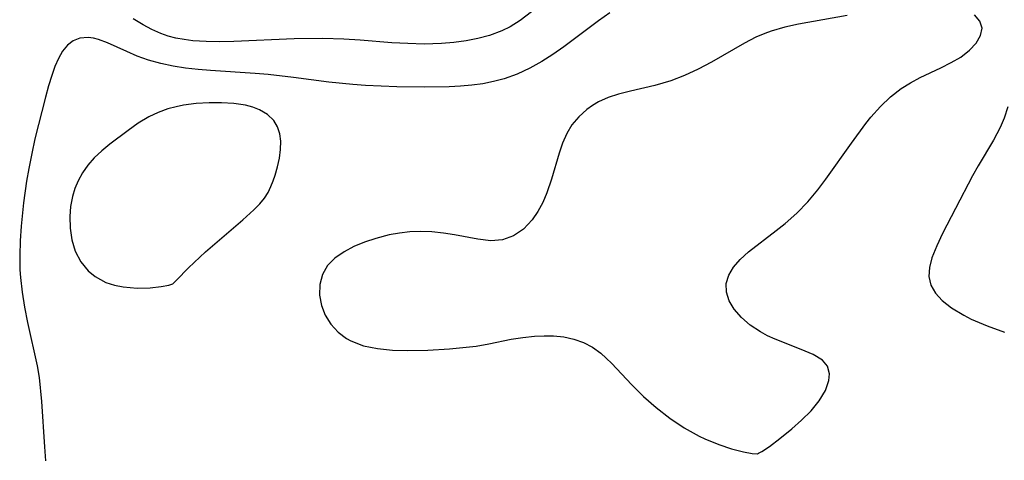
# Model space of a CAD drawing. Header units: metres. Extents: x 1073367 to 1082519, y 1569854 to 1574957.
# Tile 120 of 256: x 1074390 to 1074508, y 1573252 to 1573305. Entities that reach past the tile are written whole.
import ezdxf

# ---------------------------------------------------------------- set-up
doc = ezdxf.new("R2010")
doc.units = ezdxf.units.M
doc.layers.add('CGG_CurvaNivelLidar_v1', color=253, linetype='Continuous', lineweight=30)

msp = doc.modelspace()

# ---------------------------------------------------------------- linework, layer by layer
at = {"layer": 'CGG_CurvaNivelLidar_v1'}
for p, q in [((1074404.9417, 1573303.9338, 65), (1074403.7333, 1573304.6619, 65)), ((1074450.0219, 1573304.4847, 65), (1074448.815, 1573303.7222, 65)), ((1074451.3397, 1573305.5178, 65), (1074450.0219, 1573304.4847, 65)), ((1074460.7408, 1573305.3706, 65.5), (1074459.3674, 1573304.4415, 65.5)), ((1074489.1087, 1573305.0498, 66), (1074483.2696, 1573304.0142, 66)), ((1074504.9474, 1573304.3781, 66), (1074504.3194, 1573305.1361, 66)), ((1074405.9898, 1573303.381, 65), (1074404.9417, 1573303.9338, 65)), ((1074407.0686, 1573302.9086, 65), (1074405.9898, 1573303.381, 65)), ((1074448.815, 1573303.7222, 65), (1074447.8027, 1573303.2154, 65)), ((1074459.3674, 1573304.4415, 65.5), (1074455.2179, 1573301.3139, 65.5)), ((1074481.6208, 1573303.654, 66), (1074480.0167, 1573303.1954, 66)), ((1074483.2696, 1573304.0142, 66), (1074481.6208, 1573303.654, 66)), ((1074505.2088, 1573303.5392, 66), (1074504.9474, 1573304.3781, 66)), ((1074505.0433, 1573302.6605, 66), (1074505.2088, 1573303.5392, 66)), ((1074397.3593, 1573302.3699, 65.5), (1074396.5713, 1573302.0522, 65.5)), ((1074398.3678, 1573302.4513, 65.5), (1074397.3593, 1573302.3699, 65.5)), ((1074399.0186, 1573302.3577, 65.5), (1074398.3678, 1573302.4513, 65.5)), ((1074399.6146, 1573302.2012, 65.5), (1074399.0186, 1573302.3577, 65.5)), ((1074400.6855, 1573301.8024, 65.5), (1074399.6146, 1573302.2012, 65.5)), ((1074407.9437, 1573302.6072, 65), (1074407.0686, 1573302.9086, 65)), ((1074408.8415, 1573302.3683, 65), (1074407.9437, 1573302.6072, 65)), ((1074409.8415, 1573302.1759, 65), (1074408.8415, 1573302.3683, 65)), ((1074410.8609, 1573302.0454, 65), (1074409.8415, 1573302.1759, 65)), ((1074422.9738, 1573302.2576, 65), (1074415.7642, 1573301.9697, 65)), ((1074426.4154, 1573302.3079, 65), (1074422.9738, 1573302.2576, 65)), ((1074428.9386, 1573302.2395, 65), (1074426.4154, 1573302.3079, 65)), ((1074430.8579, 1573302.118, 65), (1074428.9386, 1573302.2395, 65)), ((1074434.6813, 1573301.8155, 65), (1074430.8579, 1573302.118, 65)), ((1074444.9566, 1573302.2972, 65), (1074443.5365, 1573302.0232, 65)), ((1074446.3335, 1573302.6665, 65), (1074444.9566, 1573302.2972, 65)), ((1074447.8027, 1573303.2154, 65), (1074446.3335, 1573302.6665, 65)), ((1074478.1843, 1573302.4636, 66), (1074476.8295, 1573301.7735, 66)), ((1074479.2334, 1573302.9138, 66), (1074478.1843, 1573302.4636, 66)), ((1074480.0167, 1573303.1954, 66), (1074479.2334, 1573302.9138, 66)), ((1074504.5171, 1573301.7706, 66), (1074505.0433, 1573302.6605, 66)), ((1074395.8772, 1573301.5208, 65.5), (1074395.2982, 1573300.8072, 65.5)), ((1074396.5713, 1573302.0522, 65.5), (1074395.8772, 1573301.5208, 65.5)), ((1074402.9782, 1573300.751, 65.5), (1074400.6855, 1573301.8024, 65.5)), ((1074412.4684, 1573301.9429, 65), (1074410.8609, 1573302.0454, 65)), ((1074414.1052, 1573301.9286, 65), (1074412.4684, 1573301.9429, 65)), ((1074415.7642, 1573301.9697, 65), (1074414.1052, 1573301.9286, 65)), ((1074436.5833, 1573301.7008, 65), (1074434.6813, 1573301.8155, 65)), ((1074438.5471, 1573301.655, 65), (1074436.5833, 1573301.7008, 65)), ((1074440.6048, 1573301.7116, 65), (1074438.5471, 1573301.655, 65)), ((1074442.0832, 1573301.8311, 65), (1074440.6048, 1573301.7116, 65)), ((1074443.5365, 1573302.0232, 65), (1074442.0832, 1573301.8311, 65)), ((1074455.2179, 1573301.3139, 65.5), (1074453.9256, 1573300.4085, 65.5)), ((1074476.8295, 1573301.7735, 66), (1074472.8576, 1573299.4702, 66)), ((1074503.7064, 1573300.9057, 66), (1074504.5171, 1573301.7706, 66)), ((1074394.807, 1573299.9402, 65.5), (1074394.3793, 1573298.9526, 65.5)), ((1074395.2982, 1573300.8072, 65.5), (1074394.807, 1573299.9402, 65.5)), ((1074404.2172, 1573300.2192, 65.5), (1074402.9782, 1573300.751, 65.5)), ((1074405.5944, 1573299.73, 65.5), (1074404.2172, 1573300.2192, 65.5)), ((1074453.9256, 1573300.4085, 65.5), (1074452.5999, 1573299.5611, 65.5)), ((1074501.5408, 1573299.4312, 66), (1074502.6677, 1573300.1016, 66)), ((1074502.6677, 1573300.1016, 66), (1074503.7064, 1573300.9057, 66)), ((1074394.3793, 1573298.9526, 65.5), (1074394.0096, 1573297.9112, 65.5)), ((1074407.0394, 1573299.3219, 65.5), (1074405.5944, 1573299.73, 65.5)), ((1074408.5371, 1573298.9981, 65.5), (1074407.0394, 1573299.3219, 65.5)), ((1074410.0016, 1573298.7685, 65.5), (1074408.5371, 1573298.9981, 65.5)), ((1074411.4939, 1573298.5997, 65.5), (1074410.0016, 1573298.7685, 65.5)), ((1074413.0065, 1573298.4728, 65.5), (1074411.4939, 1573298.5997, 65.5)), ((1074451.152, 1573298.7537, 65.5), (1074449.6559, 1573298.0576, 65.5)), ((1074452.5999, 1573299.5611, 65.5), (1074451.152, 1573298.7537, 65.5)), ((1074471.2727, 1573298.6345, 66), (1074469.6522, 1573297.8902, 66)), ((1074472.8576, 1573299.4702, 66), (1074471.2727, 1573298.6345, 66)), ((1074497.8371, 1573297.642, 66), (1074500.3061, 1573298.8094, 66)), ((1074500.3061, 1573298.8094, 66), (1074501.5408, 1573299.4312, 66)), ((1074394.0096, 1573297.9112, 65.5), (1074393.6312, 1573296.6462, 65.5)), ((1074418.3393, 1573298.1315, 65.5), (1074413.0065, 1573298.4728, 65.5)), ((1074419.8684, 1573297.9995, 65.5), (1074418.3393, 1573298.1315, 65.5)), ((1074422.926, 1573297.6572, 65.5), (1074419.8684, 1573297.9995, 65.5)), ((1074427.1408, 1573297.1128, 65.5), (1074422.926, 1573297.6572, 65.5)), ((1074448.1095, 1573297.4962, 65.5), (1074446.8323, 1573297.1583, 65.5)), ((1074449.6559, 1573298.0576, 65.5), (1074448.1095, 1573297.4962, 65.5)), ((1074469.6522, 1573297.8902, 66), (1074467.9995, 1573297.2619, 66)), ((1074496.6759, 1573297.0329, 66), (1074497.8371, 1573297.642, 66)), ((1074393.6312, 1573296.6462, 65.5), (1074393.2767, 1573295.3168, 65.5)), ((1074430.0207, 1573296.8149, 65.5), (1074427.1408, 1573297.1128, 65.5)), ((1074431.5331, 1573296.7013, 65.5), (1074430.0207, 1573296.8149, 65.5)), ((1074435.2626, 1573296.5375, 65.5), (1074431.5331, 1573296.7013, 65.5)), ((1074438.5141, 1573296.4829, 65.5), (1074435.2626, 1573296.5375, 65.5)), ((1074441.5315, 1573296.5413, 65.5), (1074438.5141, 1573296.4829, 65.5)), ((1074442.8785, 1573296.6164, 65.5), (1074441.5315, 1573296.5413, 65.5)), ((1074444.2113, 1573296.7345, 65.5), (1074442.8785, 1573296.6164, 65.5)), ((1074445.5264, 1573296.9091, 65.5), (1074444.2113, 1573296.7345, 65.5)), ((1074446.8323, 1573297.1583, 65.5), (1074445.5264, 1573296.9091, 65.5)), ((1074466.093, 1573296.7078, 66), (1074463.1723, 1573296.0345, 66)), ((1074467.0484, 1573296.9656, 66), (1074466.093, 1573296.7078, 66)), ((1074467.9995, 1573297.2619, 66), (1074467.0484, 1573296.9656, 66)), ((1074494.2611, 1573295.3386, 66), (1074495.5531, 1573296.3393, 66)), ((1074495.5531, 1573296.3393, 66), (1074496.6759, 1573297.0329, 66)), ((1074393.2767, 1573295.3168, 65.5), (1074391.9943, 1573290.3068, 65.5)), ((1074460.5369, 1573295.2573, 66), (1074459.3844, 1573294.7403, 66)), ((1074461.7612, 1573295.6677, 66), (1074460.5369, 1573295.2573, 66)), ((1074463.1723, 1573296.0345, 66), (1074461.7612, 1573295.6677, 66)), ((1074493.057, 1573294.1928, 66), (1074494.2611, 1573295.3386, 66)), ((1074407.8678, 1573293.8916, 66), (1074406.7177, 1573293.474, 66)), ((1074408.8865, 1573294.1609, 66), (1074407.8678, 1573293.8916, 66)), ((1074409.7782, 1573294.3386, 66), (1074408.8865, 1573294.1609, 66)), ((1074411.2901, 1573294.5415, 66), (1074409.7782, 1573294.3386, 66)), ((1074412.811, 1573294.6409, 66), (1074411.2901, 1573294.5415, 66)), ((1074414.3166, 1573294.6434, 66), (1074412.811, 1573294.6409, 66)), ((1074415.7803, 1573294.5448, 66), (1074414.3166, 1573294.6434, 66)), ((1074417.1697, 1573294.3298, 66), (1074415.7803, 1573294.5448, 66)), ((1074418.047, 1573294.104, 66), (1074417.1697, 1573294.3298, 66)), ((1074418.8452, 1573293.8029, 66), (1074418.047, 1573294.104, 66)), ((1074458.6492, 1573294.3122, 66), (1074457.9607, 1573293.8259, 66)), ((1074459.3844, 1573294.7403, 66), (1074458.6492, 1573294.3122, 66)), ((1074491.9335, 1573292.9325, 66), (1074493.057, 1573294.1928, 66)), ((1074508.3008, 1573294.1358, 66), (1074507.8747, 1573292.807, 66)), ((1074405.6182, 1573292.9476, 66), (1074404.3555, 1573292.1786, 66)), ((1074406.7177, 1573293.474, 66), (1074405.6182, 1573292.9476, 66)), ((1074419.8154, 1573293.2386, 66), (1074418.8452, 1573293.8029, 66)), ((1074420.5725, 1573292.4989, 66), (1074419.8154, 1573293.2386, 66)), ((1074457, 1573292.9726, 66), (1074456.1845, 1573291.9901, 66)), ((1074457.9607, 1573293.8259, 66), (1074457, 1573292.9726, 66)), ((1074491.3146, 1573292.158, 66), (1074491.9335, 1573292.9325, 66)), ((1074507.8747, 1573292.807, 66), (1074507.3855, 1573291.6965, 66)), ((1074404.3555, 1573292.1786, 66), (1074403.1494, 1573291.3206, 66)), ((1074420.9968, 1573291.7641, 66), (1074420.5725, 1573292.4989, 66)), ((1074421.2595, 1573290.9337, 66), (1074420.9968, 1573291.7641, 66)), ((1074456.1845, 1573291.9901, 66), (1074455.5674, 1573290.9441, 66)), ((1074489.5902, 1573289.8075, 66), (1074491.3146, 1573292.158, 66)), ((1074507.3855, 1573291.6965, 66), (1074506.5765, 1573290.1717, 66)), ((1074403.1494, 1573291.3206, 66), (1074400.9619, 1573289.6661, 66)), ((1074421.3781, 1573290.0348, 66), (1074421.2595, 1573290.9337, 66)), ((1074455.5674, 1573290.9441, 66), (1074455.0713, 1573289.807, 66)), ((1074391.9943, 1573290.3068, 65.5), (1074391.611, 1573288.5554, 65.5)), ((1074400.9619, 1573289.6661, 66), (1074399.9861, 1573288.8815, 66)), ((1074421.3633, 1573289.0448, 66), (1074421.3781, 1573290.0348, 66)), ((1074455.0713, 1573289.807, 66), (1074454.6623, 1573288.6074, 66)), ((1074486.5517, 1573285.4883, 66), (1074489.5902, 1573289.8075, 66)), ((1074506.5765, 1573290.1717, 66), (1074504.7675, 1573287.0976, 66)), ((1074391.611, 1573288.5554, 65.5), (1074391.2665, 1573286.7814, 65.5)), ((1074399.0782, 1573288.0386, 66), (1074398.3401, 1573287.192, 66)), ((1074399.9861, 1573288.8815, 66), (1074399.0782, 1573288.0386, 66)), ((1074421.0101, 1573286.9961, 66), (1074421.2324, 1573288.0258, 66)), ((1074421.2324, 1573288.0258, 66), (1074421.3633, 1573289.0448, 66)), ((1074454.6623, 1573288.6074, 66), (1074453.7666, 1573285.5157, 66)), ((1074398.3401, 1573287.192, 66), (1074397.6965, 1573286.2731, 66)), ((1074420.7154, 1573285.9736, 66), (1074421.0101, 1573286.9961, 66)), ((1074504.7675, 1573287.0976, 66), (1074504.0878, 1573285.8854, 66)), ((1074391.2665, 1573286.7814, 65.5), (1074390.996, 1573285.2479, 65.5)), ((1074397.6965, 1573286.2731, 66), (1074397.1571, 1573285.2911, 66)), ((1074420.4787, 1573285.2885, 66), (1074420.7154, 1573285.9736, 66)), ((1074504.0878, 1573285.8854, 66), (1074502.0267, 1573281.9988, 66)), ((1074390.996, 1573285.2479, 65.5), (1074390.6241, 1573282.6673, 65.5)), ((1074397.1571, 1573285.2911, 66), (1074396.7782, 1573284.3804, 66)), ((1074419.8724, 1573283.9223, 66), (1074420.2113, 1573284.6235, 66)), ((1074420.2113, 1573284.6235, 66), (1074420.4787, 1573285.2885, 66)), ((1074453.7666, 1573285.5157, 66), (1074453.2063, 1573283.8892, 66)), ((1074485.6006, 1573284.229, 66), (1074486.5517, 1573285.4883, 66)), ((1074396.4926, 1573283.4346, 66), (1074396.2716, 1573282.2403, 66)), ((1074396.7782, 1573284.3804, 66), (1074396.4926, 1573283.4346, 66)), ((1074419.444, 1573283.2437, 66), (1074419.8724, 1573283.9223, 66)), ((1074453.2063, 1573283.8892, 66), (1074452.7029, 1573282.7259, 66)), ((1074484.373, 1573282.7971, 66), (1074485.6006, 1573284.229, 66)), ((1074390.6241, 1573282.6673, 65.5), (1074390.3432, 1573279.8783, 65.5)), ((1074396.2716, 1573282.2403, 66), (1074396.1833, 1573281.0228, 66)), ((1074418.1729, 1573281.8543, 66), (1074418.8703, 1573282.5574, 66)), ((1074418.8703, 1573282.5574, 66), (1074419.444, 1573283.2437, 66)), ((1074452.7029, 1573282.7259, 66), (1074452.118, 1573281.6383, 66)), ((1074483.0564, 1573281.4583, 66), (1074484.373, 1573282.7971, 66)), ((1074396.1833, 1573281.0228, 66), (1074396.2317, 1573279.635, 66)), ((1074416.8618, 1573280.6611, 66), (1074418.1729, 1573281.8543, 66)), ((1074452.118, 1573281.6383, 66), (1074451.4444, 1573280.6523, 66)), ((1074481.6712, 1573280.2189, 66), (1074483.0564, 1573281.4583, 66)), ((1074502.0267, 1573281.9988, 66), (1074500.5032, 1573279.0286, 66)), ((1074390.3432, 1573279.8783, 65.5), (1074390.2288, 1573278.1343, 65.5)), ((1074412.3836, 1573276.8051, 66), (1074416.8618, 1573280.6611, 66)), ((1074451.4444, 1573280.6523, 66), (1074450.4018, 1573279.544, 66)), ((1074480.5919, 1573279.3508, 66), (1074481.6712, 1573280.2189, 66)), ((1074396.2317, 1573279.635, 66), (1074396.4192, 1573278.2627, 66)), ((1074434.3344, 1573278.8324, 66), (1074432.7488, 1573278.4268, 66)), ((1074435.5756, 1573279.0602, 66), (1074434.3344, 1573278.8324, 66)), ((1074436.8291, 1573279.2065, 66), (1074435.5756, 1573279.0602, 66)), ((1074438.0854, 1573279.2588, 66), (1074436.8291, 1573279.2065, 66)), ((1074439.4638, 1573279.1996, 66), (1074438.0854, 1573279.2588, 66)), ((1074440.8247, 1573279.0469, 66), (1074439.4638, 1573279.1996, 66)), ((1074442.1578, 1573278.837, 66), (1074440.8247, 1573279.0469, 66)), ((1074444.9607, 1573278.3199, 66), (1074442.1578, 1573278.837, 66)), ((1074449.2148, 1573278.7157, 66), (1074447.9048, 1573278.2335, 66)), ((1074450.4018, 1573279.544, 66), (1074449.2148, 1573278.7157, 66)), ((1074477.3109, 1573276.8352, 66), (1074480.5919, 1573279.3508, 66)), ((1074500.5032, 1573279.0286, 66), (1074499.7947, 1573277.52, 66)), ((1074390.2288, 1573278.1343, 65.5), (1074390.1791, 1573276.397, 65.5)), ((1074396.4192, 1573278.2627, 66), (1074396.7968, 1573276.9118, 66)), ((1074430.1361, 1573277.4454, 66), (1074428.9692, 1573276.8357, 66)), ((1074431.4052, 1573277.9765, 66), (1074430.1361, 1573277.4454, 66)), ((1074432.7488, 1573278.4268, 66), (1074431.4052, 1573277.9765, 66)), ((1074446.4822, 1573278.1412, 66), (1074444.9607, 1573278.3199, 66)), ((1074447.9048, 1573278.2335, 66), (1074446.4822, 1573278.1412, 66)), ((1074499.7947, 1573277.52, 66), (1074499.2262, 1573276.0914, 66)), ((1074390.1791, 1573276.397, 65.5), (1074390.2144, 1573274.6697, 65.5)), ((1074396.7968, 1573276.9118, 66), (1074397.4834, 1573275.6062, 66)), ((1074410.3589, 1573274.8949, 66), (1074412.3836, 1573276.8051, 66)), ((1074428.9692, 1573276.8357, 66), (1074427.8491, 1573276.0685, 66)), ((1074476.2964, 1573275.9169, 66), (1074477.3109, 1573276.8352, 66)), ((1074397.4834, 1573275.6062, 66), (1074398.3692, 1573274.5408, 66)), ((1074426.958, 1573275.1651, 66), (1074426.3565, 1573274.1007, 66)), ((1074427.8491, 1573276.0685, 66), (1074426.958, 1573275.1651, 66)), ((1074475.5025, 1573274.9951, 66), (1074476.2964, 1573275.9169, 66)), ((1074499.2262, 1573276.0914, 66), (1074498.9132, 1573274.9329, 66)), ((1074390.2144, 1573274.6697, 65.5), (1074390.2763, 1573273.7493, 65.5)), ((1074398.3692, 1573274.5408, 66), (1074399.1852, 1573273.8703, 66)), ((1074399.1852, 1573273.8703, 66), (1074400.4818, 1573273.1699, 66)), ((1074408.9065, 1573273.4358, 66), (1074410.3589, 1573274.8949, 66)), ((1074426.3565, 1573274.1007, 66), (1074426.0416, 1573272.9183, 66)), ((1074474.632, 1573273.0361, 66), (1074474.9284, 1573274.0319, 66)), ((1074474.9284, 1573274.0319, 66), (1074475.5025, 1573274.9951, 66)), ((1074498.9132, 1573274.9329, 66), (1074498.8577, 1573273.8538, 66)), ((1074390.2763, 1573273.7493, 65.5), (1074390.4732, 1573272.0151, 65.5)), ((1074400.4818, 1573273.1699, 66), (1074401.501, 1573272.8319, 66)), ((1074401.501, 1573272.8319, 66), (1074402.5638, 1573272.6158, 66)), ((1074407.0718, 1573272.6598, 66), (1074408.0229, 1573272.8267, 66)), ((1074408.0229, 1573272.8267, 66), (1074408.5, 1573272.976, 66)), ((1074408.5, 1573272.976, 66), (1074408.9065, 1573273.4358, 66)), ((1074426.0416, 1573272.9183, 66), (1074426.0063, 1573271.6575, 66)), ((1074474.6649, 1573272.0027, 66), (1074474.632, 1573273.0361, 66)), ((1074498.8577, 1573273.8538, 66), (1074499.0949, 1573272.8217, 66)), ((1074499.0949, 1573272.8217, 66), (1074499.6328, 1573271.8951, 66)), ((1074390.4732, 1573272.0151, 65.5), (1074390.7605, 1573270.1929, 65.5)), ((1074402.5638, 1573272.6158, 66), (1074404.2158, 1573272.4805, 66)), ((1074404.2158, 1573272.4805, 66), (1074405.7605, 1573272.5204, 66)), ((1074405.7605, 1573272.5204, 66), (1074407.0718, 1573272.6598, 66)), ((1074426.0063, 1573271.6575, 66), (1074426.2436, 1573270.3922, 66)), ((1074474.9976, 1573270.9715, 66), (1074474.6649, 1573272.0027, 66)), ((1074499.6328, 1573271.8951, 66), (1074500.462, 1573270.9854, 66)), ((1074426.2436, 1573270.3922, 66), (1074426.7075, 1573269.2444, 66)), ((1074475.5828, 1573269.9713, 66), (1074474.9976, 1573270.9715, 66)), ((1074500.462, 1573270.9854, 66), (1074501.5545, 1573270.1133, 66)), ((1074390.7605, 1573270.1929, 65.5), (1074391.108, 1573268.3897, 65.5)), ((1074426.7075, 1573269.2444, 66), (1074427.3772, 1573268.1772, 66)), ((1074476.4461, 1573268.9671, 66), (1074475.5828, 1573269.9713, 66)), ((1074501.5545, 1573270.1133, 66), (1074503.0332, 1573269.2302, 66)), ((1074503.0332, 1573269.2302, 66), (1074503.9193, 1573268.7853, 66)), ((1074391.108, 1573268.3897, 65.5), (1074392.2818, 1573263.2114, 65.5)), ((1074427.3772, 1573268.1772, 66), (1074428.2305, 1573267.2287, 66)), ((1074477.5055, 1573268.0498, 66), (1074476.4461, 1573268.9671, 66)), ((1074478.7186, 1573267.2406, 66), (1074477.5055, 1573268.0498, 66)), ((1074503.9193, 1573268.7853, 66), (1074505.8187, 1573267.9672, 66)), ((1074428.2305, 1573267.2287, 66), (1074429.2573, 1573266.4434, 66)), ((1074479.5747, 1573266.7812, 66), (1074478.7186, 1573267.2406, 66)), ((1074505.8187, 1573267.9672, 66), (1074507.8795, 1573267.2128, 66)), ((1074429.2573, 1573266.4434, 66), (1074429.7498, 1573266.1689, 66)), ((1074429.7498, 1573266.1689, 66), (1074431.2722, 1573265.5964, 66)), ((1074444.7377, 1573265.5517, 66), (1074446.2559, 1573265.8083, 66)), ((1074446.2559, 1573265.8083, 66), (1074448.9176, 1573266.3951, 66)), ((1074448.9176, 1573266.3951, 66), (1074450.3193, 1573266.5989, 66)), ((1074450.3193, 1573266.5989, 66), (1074451.7361, 1573266.7207, 66)), ((1074451.7361, 1573266.7207, 66), (1074452.8604, 1573266.7749, 66)), ((1074452.8604, 1573266.7749, 66), (1074453.9791, 1573266.7663, 66)), ((1074453.9791, 1573266.7663, 66), (1074455.2171, 1573266.6442, 66)), ((1074455.2171, 1573266.6442, 66), (1074456.4231, 1573266.3868, 66)), ((1074456.4231, 1573266.3868, 66), (1074457.5764, 1573265.9775, 66)), ((1074457.5764, 1573265.9775, 66), (1074458.6449, 1573265.4096, 66)), ((1074480.4657, 1573266.369, 66), (1074479.5747, 1573266.7812, 66)), ((1074483.5961, 1573265.1473, 66), (1074480.4657, 1573266.369, 66)), ((1074431.2722, 1573265.5964, 66), (1074432.9529, 1573265.2547, 66)), ((1074432.9529, 1573265.2547, 66), (1074434.7383, 1573265.0794, 66)), ((1074434.7383, 1573265.0794, 66), (1074436.5862, 1573265.0203, 66)), ((1074436.5862, 1573265.0203, 66), (1074438.9471, 1573265.0688, 66)), ((1074438.9471, 1573265.0688, 66), (1074441.5413, 1573265.2271, 66)), ((1074441.5413, 1573265.2271, 66), (1074443.1596, 1573265.365, 66)), ((1074443.1596, 1573265.365, 66), (1074444.7377, 1573265.5517, 66)), ((1074458.6449, 1573265.4096, 66), (1074459.6375, 1573264.6956, 66)), ((1074459.6375, 1573264.6956, 66), (1074460.3015, 1573264.1095, 66)), ((1074485.0251, 1573264.5399, 66), (1074483.5961, 1573265.1473, 66)), ((1074486.1443, 1573263.8878, 66), (1074485.0251, 1573264.5399, 66)), ((1074460.3015, 1573264.1095, 66), (1074460.9453, 1573263.475, 66)), ((1074460.9453, 1573263.475, 66), (1074463.295, 1573260.968, 66)), ((1074486.7505, 1573263.1722, 66), (1074486.1443, 1573263.8878, 66)), ((1074392.2818, 1573263.2114, 65.5), (1074392.4985, 1573261.8043, 65.5)), ((1074486.9849, 1573262.2437, 66), (1074486.7505, 1573263.1722, 66)), ((1074486.9139, 1573261.4386, 66), (1074486.9849, 1573262.2437, 66)), ((1074392.4985, 1573261.8043, 65.5), (1074392.7722, 1573258.9394, 65.5)), ((1074463.295, 1573260.968, 66), (1074464.7503, 1573259.5427, 66)), ((1074486.493, 1573260.2345, 66), (1074486.9139, 1573261.4386, 66)), ((1074485.745, 1573258.9967, 66), (1074486.493, 1573260.2345, 66)), ((1074392.7722, 1573258.9394, 65.5), (1074393.1261, 1573253.5015, 65.5)), ((1074464.7503, 1573259.5427, 66), (1074466.255, 1573258.2239, 66)), ((1074484.7734, 1573257.8276, 66), (1074485.745, 1573258.9967, 66)), ((1074466.255, 1573258.2239, 66), (1074467.8949, 1573256.9504, 66)), ((1074483.6496, 1573256.7103, 66), (1074484.7734, 1573257.8276, 66)), ((1074467.8949, 1573256.9504, 66), (1074469.6237, 1573255.7894, 66)), ((1074482.4691, 1573255.6642, 66), (1074483.6496, 1573256.7103, 66)), ((1074469.6237, 1573255.7894, 66), (1074471.3922, 1573254.8013, 66)), ((1074481.0344, 1573254.4909, 66), (1074482.4691, 1573255.6642, 66)), ((1074471.3922, 1573254.8013, 66), (1074472.0872, 1573254.4697, 66)), ((1074472.0872, 1573254.4697, 66), (1074473.7444, 1573253.7864, 66)), ((1074479.7954, 1573253.5599, 66), (1074481.0344, 1573254.4909, 66)), ((1074393.1261, 1573253.5015, 65.5), (1074393.2692, 1573251.8485, 65.5)), ((1074473.7444, 1573253.7864, 66), (1074475.2727, 1573253.2751, 66)), ((1074475.2727, 1573253.2751, 66), (1074476.6845, 1573252.9052, 66)), ((1074476.6845, 1573252.9052, 66), (1074477.7519, 1573252.7141, 66)), ((1074477.7519, 1573252.7141, 66), (1074478.3766, 1573252.6942, 66)), ((1074478.3766, 1573252.6942, 66), (1074478.5, 1573252.7633, 66)), ((1074478.5, 1573252.7633, 66), (1074478.8985, 1573252.9585, 66)), ((1074478.8985, 1573252.9585, 66), (1074479.7954, 1573253.5599, 66))]:
    msp.add_line(p, q, dxfattribs=at)

doc.saveas('drawing.dxf')
